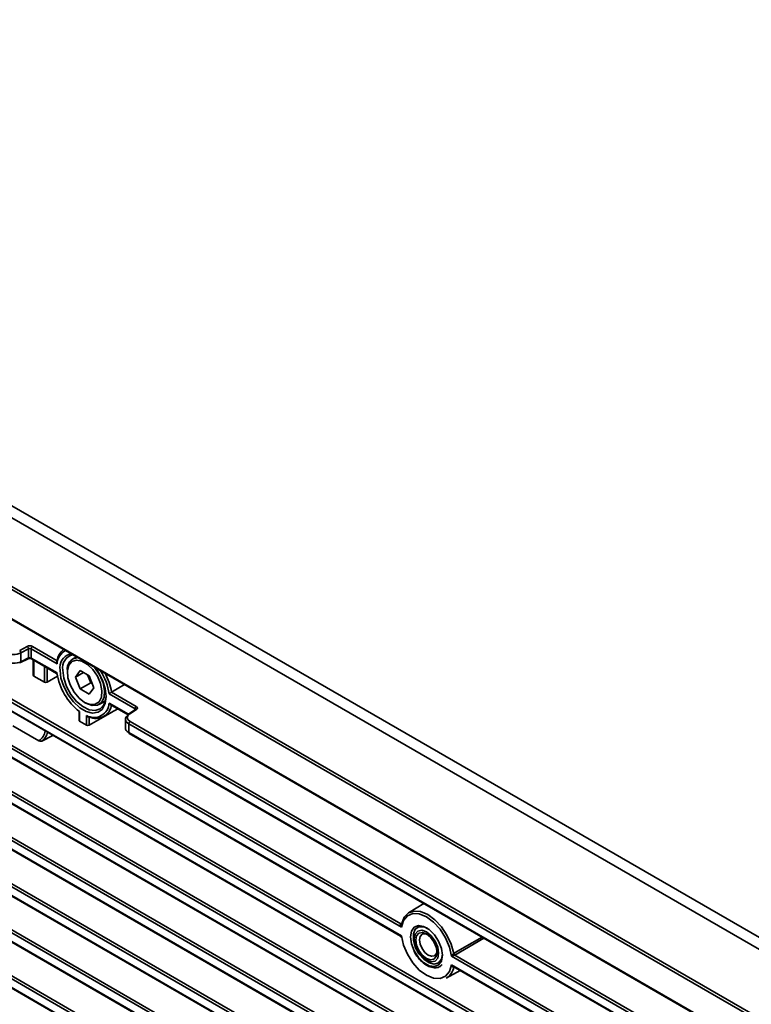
# Model space of a CAD drawing. Header units: millimetres. Extents: x 0 to 1118, y 0 to 864.
# Tile 14 of 250: x 133 to 157, y 198 to 230. Entities that reach past the tile are written whole.
import ezdxf

# ---------------------------------------------------------------- set-up
doc = ezdxf.new("R2010")
doc.units = ezdxf.units.MM

msp = doc.modelspace()

# ---------------------------------------------------------------- linework, layer by layer
at = {"color": 7, "linetype": 'Continuous', "lineweight": 35}
for p, q in [((104.536, 230.449), (188.505, 181.974)), ((188.328, 181.675), (104.359, 230.15)), ((104.292, 227.91), (188.261, 179.435)), ((104.292, 227.807), (188.261, 179.333)), ((104.292, 226.837), (188.261, 178.363)), ((104.305, 226.808), (188.274, 178.334)), ((188.261, 174.057), (104.292, 222.531)), ((104.336, 222.608), (188.305, 174.133)), ((145.446, 200.305), (107.333, 222.307)), ((107.443, 222.345), (145.423, 200.419)), ((107.333, 222.019), (145.446, 200.018)), ((107.393, 221.964), (145.412, 200.016)), ((104.292, 217.651), (188.261, 169.177)), ((104.305, 217.622), (188.274, 169.148)), ((104.336, 216.484), (188.305, 168.009)), ((188.261, 167.933), (104.292, 216.407)), ((104.292, 216.12), (188.261, 167.646)), ((104.305, 216.091), (188.274, 167.617)), ((115.235, 215.927), (188.261, 173.77)), ((115.248, 215.898), (188.274, 173.741)), ((188.261, 166.402), (104.292, 214.876)), ((104.336, 214.952), (188.305, 166.478)), ((104.292, 214.589), (188.261, 166.115)), ((104.305, 214.56), (188.274, 166.086)), ((188.261, 172.526), (115.235, 214.684)), ((115.278, 214.76), (188.305, 172.602)), ((188.261, 169.464), (115.235, 211.622)), ((115.278, 211.698), (188.305, 169.54)), ((132.771, 209.5), (133.02, 209.635)), ((133.192, 209.634), (134.016, 209.159)), ((133.063, 209.558), (132.813, 209.423)), ((132.813, 209.423), (132.813, 209.127)), ((133.063, 209.252), (133.063, 209.558)), ((133.149, 209.558), (133.149, 209.249)), ((134.01, 209.061), (133.149, 209.558)), ((134.431, 209.381), (134.478, 209.39)), ((134.653, 209.289), (134.535, 209.221)), ((132.8, 209.098), (133.049, 209.223)), ((132.813, 209.127), (133.063, 209.252)), ((133.149, 209.249), (134.01, 208.752)), ((133.162, 209.22), (133.997, 208.739)), ((133.221, 209.187), (133.221, 208.674)), ((133.239, 209.176), (133.239, 208.648)), ((133.594, 208.443), (133.594, 208.971)), ((133.594, 208.443), (133.239, 208.648)), ((133.682, 208.92), (133.682, 208.444)), ((134.027, 208.643), (133.682, 208.444)), ((134.353, 208.821), (134.353, 208.769)), ((134.775, 208.832), (134.622, 208.615)), ((134.887, 208.768), (134.622, 208.615)), ((135.081, 208.656), (134.775, 208.832)), ((135.026, 208.687), (135.128, 208.424)), ((135.234, 208.261), (135.081, 208.656)), ((134.622, 208.615), (134.775, 208.22)), ((135.128, 208.424), (134.775, 208.22)), ((135.128, 208.424), (135.183, 208.393)), ((136.25, 208.367), (135.82, 208.117)), ((134.775, 208.22), (135.081, 208.043)), ((135.081, 208.043), (135.234, 208.261)), ((136.601, 207.565), (135.74, 208.062)), ((135.82, 208.117), (136.644, 207.641)), ((134.928, 207.774), (134.972, 207.749)), ((135.409, 207.706), (135.616, 207.824)), ((135.74, 207.753), (136.382, 207.383)), ((135.779, 207.71), (136.377, 207.364)), ((134.741, 207.466), (134.741, 207.173)), ((134.76, 207.472), (134.76, 207.147)), ((134.99, 207.014), (134.99, 207.339)), ((135.848, 207.459), (135.078, 207.015)), ((135.56, 207.301), (136.035, 207.562)), ((136.615, 207.542), (136.39, 207.393)), ((136.649, 207.54), (136.424, 207.392)), ((136.601, 207.533), (136.601, 207.565)), ((132.545, 206.998), (133.403, 206.503)), ((134.99, 207.014), (134.76, 207.147)), ((135.078, 207.294), (135.078, 207.015)), ((136.282, 207.217), (136.282, 206.927)), ((156.162, 195.65), (136.392, 207.063)), ((136.392, 207.063), (136.392, 206.775)), ((136.435, 207.139), (156.206, 195.726)), ((133.868, 206.68), (133.511, 206.491)), ((136.392, 206.775), (156.162, 195.362)), ((136.405, 206.747), (156.175, 195.334)), ((130.614, 205.518), (188.261, 172.239)), ((130.627, 205.489), (188.274, 172.21)), ((130.482, 204.063), (188.261, 170.708)), ((188.261, 170.995), (130.614, 204.274)), ((130.658, 204.35), (188.305, 171.071)), ((130.495, 204.034), (188.274, 170.679)), ((146.196, 201.094), (145.687, 200.786)), ((145.423, 200.419), (145.464, 200.445)), ((145.87, 200.007), (145.87, 199.916)), ((148.185, 199.946), (147.217, 199.384)), ((146.277, 199.212), (146.355, 199.167)), ((185.22, 177.344), (147.108, 199.346)), ((147.217, 199.384), (185.198, 177.458)), ((146.938, 198.619), (147.396, 198.87)), ((147.108, 199.058), (185.22, 177.056)), ((147.168, 199.003), (185.187, 177.054)), ((147.193, 198.988), (147.183, 198.982))]:
    msp.add_line(p, q, dxfattribs=at)
at = {"color": 7, "linetype": 'Continuous', "lineweight": 35, "flags": 128}
for points in [[(134.928, 207.774), (135.114, 207.703), (135.281, 207.711), (135.409, 207.797), (135.485, 207.953), (135.5, 208.162), (135.454, 208.401), (135.351, 208.643), (135.201, 208.863), (135.022, 209.038), (134.833, 209.147), (134.654, 209.179), (134.505, 209.131), (134.402, 209.008), (134.355, 208.823), (134.371, 208.596), (134.447, 208.353), (134.575, 208.118), (134.741, 207.918), (134.928, 207.774)], [(135.504, 207.544), (135.375, 207.452), (135.192, 207.422), (134.983, 207.471), (134.766, 207.597), (134.557, 207.788), (134.375, 208.029), (134.232, 208.301), (134.142, 208.582), (134.111, 208.848)], [(134.199, 208.848), (134.231, 208.584), (134.324, 208.307), (134.47, 208.042), (134.655, 207.81), (134.864, 207.635), (135.078, 207.53), (135.278, 207.505), (135.446, 207.563), (135.567, 207.697), (135.63, 207.898), (135.638, 208.007)], [(135.244, 208.948), (135.266, 208.922), (135.427, 208.684), (135.539, 208.423), (135.589, 208.166), (135.572, 207.942), (135.49, 207.774), (135.352, 207.68), (135.173, 207.672), (134.972, 207.749)], [(135.271, 208.932), (135.375, 208.785), (135.517, 208.513), (135.608, 208.233), (135.639, 207.966), (135.608, 207.736), (135.517, 207.559), (135.504, 207.544)], [(145.458, 200.431), (145.541, 200.64), (145.681, 200.782), (145.866, 200.846), (146.085, 200.827), (146.32, 200.728), (146.556, 200.555), (146.774, 200.321), (146.96, 200.043), (147.1, 199.74), (147.183, 199.435)], [(147.108, 199.346), (147.04, 199.649), (146.91, 199.954), (146.73, 200.238), (146.513, 200.477), (146.277, 200.652), (146.041, 200.749), (145.824, 200.761), (145.644, 200.685), (145.514, 200.529), (145.446, 200.305)], [(146.806, 199.376), (146.775, 199.185), (146.683, 199.054), (146.542, 198.999), (146.369, 199.026), (146.185, 199.132), (146.012, 199.305), (145.871, 199.523), (145.779, 199.76), (145.747, 199.987), (145.779, 200.178), (145.871, 200.309), (146.012, 200.364), (146.185, 200.337), (146.369, 200.231), (146.542, 200.058), (146.683, 199.84), (146.775, 199.603), (146.806, 199.376)], [(146.308, 200.274), (146.187, 200.322), (146.028, 200.323), (145.908, 200.24), (145.843, 200.085), (145.843, 199.879), (145.908, 199.65), (146.028, 199.428), (146.187, 199.244), (146.365, 199.123), (146.537, 199.08), (146.679, 199.122), (146.773, 199.243), (146.806, 199.412)], [(145.99, 200.18), (145.901, 200.078), (145.87, 199.917), (145.901, 199.719), (145.989, 199.516), (146.121, 199.338), (146.277, 199.212), (146.432, 199.158), (146.564, 199.184), (146.652, 199.285), (146.683, 199.447), (146.653, 199.644), (146.565, 199.847), (146.433, 200.025), (146.277, 200.151), (146.121, 200.205), (145.99, 200.18)], [(146.027, 200.115), (145.95, 200.027), (145.923, 199.886), (145.95, 199.714), (146.027, 199.537), (146.141, 199.383), (146.277, 199.273), (146.412, 199.226), (146.527, 199.249), (146.603, 199.337), (146.63, 199.477), (146.604, 199.649), (146.527, 199.826), (146.412, 199.981), (146.277, 200.09), (146.142, 200.137), (146.027, 200.115)], [(145.446, 200.018), (145.514, 199.715), (145.644, 199.409), (145.824, 199.125), (146.041, 198.886), (146.277, 198.711), (146.513, 198.614), (146.73, 198.603), (146.91, 198.678), (147.04, 198.834), (147.108, 199.058)], [(146.133, 200.075), (146.069, 200.002), (146.047, 199.886), (146.069, 199.744), (146.132, 199.598), (146.227, 199.471), (146.339, 199.381), (146.45, 199.342), (146.545, 199.36), (146.608, 199.433), (146.629, 199.516)], [(146.309, 200.069), (146.227, 200.093), (146.133, 200.075)], [(147.183, 199.435), (147.255, 199.477), (147.541, 199.643), (148.124, 199.982)], [(147.183, 198.982), (147.185, 198.988), (147.187, 198.991)]]:
    msp.add_lwpolyline(points, dxfattribs=at)
at = {"color": 7, "linetype": 'Continuous', "lineweight": 35}
for centre, radius, start, end in [((132.961, 209.552), 0.102, 3.2924, 54.3581), ((133.245, 209.554), 0.0963, 123.2297, 177.3477), ((132.711, 209.417), 0.102, 3.2924, 54.3581), ((134.541, 209.027), 0.532, 117.9508, 176.3649), ((134.586, 209.082), 0.575, 128.3137, 172.3694), ((134.586, 208.926), 0.481, 108.7106, 189.2923), ((134.636, 208.925), 0.444, 103.0604, 189.9765), ((132.789, 209.125), 0.0293, 231.4526, 291.0826), ((132.784, 209.123), 0.0298, 301.8702, 7.2151), ((133.032, 209.249), 0.0308, 302.9787, 6.1065), ((133.18, 209.246), 0.0309, 173.763, 234.9248), ((134.73, 208.882), 0.382, 94.5395, 189.2394), ((135.967, 209.039), 1.979, 188.3313, 232.3756), ((133.808, 207.781), 1.953, 8.2896, 32.3047), ((133.835, 207.782), 2.013, 9.5676, 28.3534), ((135.238, 207.775), 0.502, 240.4154, 357.4752), ((135.306, 207.758), 0.517, 243.7567, 354.2218), ((136.409, 207.368), 0.0314, 127.931, 185.8542), ((136.406, 207.365), 0.0321, 55.624, 119.2027), ((136.697, 207.561), 0.0963, 123.2297, 177.3477), ((136.63, 207.514), 0.0321, 55.624, 119.2027), ((136.488, 207.059), 0.0963, 123.2297, 177.3477), ((133.207, 206.861), 0.408, 298.7885, 355.2133), ((133.276, 206.842), 0.422, 303.8558, 351.6926), ((136.421, 206.772), 0.03, 172.814, 235.8738), ((145.438, 200.44), 0.0256, 235.1236, 295.1584), ((147.262, 199.451), 0.0807, 191.0635, 236.3559), ((146.683, 199.055), 0.505, 300.3051, 351.7316)]:
    msp.add_arc(centre, radius, start, end, dxfattribs=at)
for centre, major_axis, ratio, start_param, end_param in [((133.104, 209.581), (0.125, 0.002), 0.587275, 0.776363, 2.294799), ((132.562, 209.584), (0.375, 0.005), 0.585623, 3.919505, 5.437941), ((133.105, 209.531), (0.0625, 0.002), 0.597067, 0.766692, 2.285129), ((132.562, 209.288), (0.375, -0.005), 0.56883, 3.934054, 5.45249), ((133.105, 209.225), (0.0625, -0.0018), 0.556803, 0.801667, 2.320104), ((133.283, 208.675), (0.0625, 0.001), 0.587275, 3.132557, 3.917956), ((133.638, 208.47), (0.0625, 0.001), 0.587275, 3.917956, 5.471299), ((136.657, 207.221), (0.375, 0.005), 0.585623, 2.401068, 3.919505), ((136.656, 207.271), (0.312, 0.005), 0.587275, 2.399519, 3.917956), ((136.556, 207.538), (0.0625, 0.002), 0.597067, 6.259614, 7.049877), ((136.556, 207.589), (0.125, 0.002), 0.587275, 5.541112, 7.059548), ((134.804, 207.174), (0.0625, 0.001), 0.587275, 3.132557, 3.917956), ((135.034, 207.041), (0.0625, 0.001), 0.587275, 3.917956, 5.471299), ((136.657, 206.924), (0.375, -0.005), 0.56883, 3.148655, 3.934054)]:
    msp.add_ellipse(centre, major_axis=major_axis, ratio=ratio, start_param=start_param, end_param=end_param, dxfattribs=at)
for points, knots in [([(133.049, 209.223), (133.054, 209.225), (133.064, 209.229), (133.086, 209.233), (133.111, 209.234), (133.135, 209.231), (133.152, 209.225), (133.159, 209.222), (133.162, 209.22)], [0, 0, 0, 0, 0.168548, 0.340702, 0.528526, 0.723423, 0.892548, 1, 1, 1, 1]), ([(134.01, 209.061), (134.01, 209.061), (134.006, 209.068), (133.999, 209.085), (133.995, 209.11), (133.997, 209.133), (134.005, 209.149), (134.012, 209.155), (134.016, 209.159)], [0, 0, 0, 0, 0.007088, 0.20882, 0.476997, 0.68566, 0.842539, 1, 1, 1, 1]), ([(135.82, 208.117), (135.816, 208.114), (135.807, 208.109), (135.79, 208.098), (135.771, 208.085), (135.753, 208.072), (135.744, 208.065), (135.74, 208.062), (135.74, 208.062)], [0, 0, 0, 0, 0.157461, 0.31434, 0.523003, 0.79118, 0.992912, 1, 1, 1, 1]), ([(135.74, 207.753), (135.74, 207.753), (135.744, 207.746), (135.753, 207.731), (135.767, 207.716), (135.777, 207.711), (135.779, 207.71)], [0, 0, 0, 0, 0.012975, 0.382274, 0.873208, 1, 1, 1, 1]), ([(134.99, 207.339), (134.99, 207.338), (134.994, 207.332), (135.006, 207.317), (135.025, 207.3), (135.046, 207.291), (135.064, 207.289), (135.073, 207.293), (135.078, 207.294)], [0, 0, 0, 0, 0.007039, 0.211653, 0.481077, 0.688977, 0.844192, 1, 1, 1, 1]), ([(136.621, 207.547), (136.621, 207.547), (136.621, 207.548), (136.62, 207.545), (136.616, 207.543), (136.615, 207.542)], [0, 0, 0, 0, 0.009612, 0.707508, 1, 1, 1, 1]), ([(133.511, 206.491), (133.506, 206.489), (133.497, 206.485), (133.477, 206.483), (133.451, 206.485), (133.425, 206.492), (133.41, 206.5), (133.403, 206.503)], [0, 0, 0, 0, 0.144131, 0.287485, 0.494767, 0.786831, 1, 1, 1, 1]), ([(145.446, 200.305), (145.445, 200.305), (145.437, 200.317), (145.426, 200.334), (145.415, 200.361), (145.409, 200.382), (145.41, 200.4), (145.415, 200.411), (145.419, 200.417), (145.423, 200.419), (145.423, 200.419)], [0, 0, 0, 0, 0.007743, 0.321108, 0.440438, 0.66679, 0.830979, 0.883394, 0.980739, 1, 1, 1, 1]), ([(145.438, 200.395), (145.438, 200.395), (145.434, 200.385), (145.435, 200.368), (145.437, 200.339), (145.441, 200.319), (145.446, 200.306), (145.446, 200.305)], [0, 0, 0, 0, 0.006084, 0.341921, 0.519393, 0.988347, 1, 1, 1, 1]), ([(145.458, 200.431), (145.457, 200.431), (145.453, 200.428), (145.449, 200.423), (145.442, 200.411), (145.439, 200.402), (145.438, 200.395)], [0, 0, 0, 0, 0.05894, 0.362487, 0.515607, 1, 1, 1, 1]), ([(145.412, 200.017), (145.414, 200.016), (145.416, 200.015), (145.426, 200.015), (145.437, 200.016), (145.445, 200.018), (145.446, 200.018)], [0, 0, 0, 0, 0.260303, 0.460714, 0.986996, 1, 1, 1, 1]), ([(145.412, 200.016), (145.416, 200.013), (145.426, 200.006), (145.433, 199.993), (145.434, 199.984), (145.435, 199.982)], [0, 0, 0, 0, 0.398546, 0.825709, 1, 1, 1, 1]), ([(145.446, 200.018), (145.446, 200.017), (145.441, 200.009), (145.437, 199.998), (145.435, 199.987), (145.436, 199.984), (145.436, 199.982)], [0, 0, 0, 0, 0.014446, 0.595814, 0.815829, 1, 1, 1, 1]), ([(145.436, 199.982), (145.436, 199.98), (145.437, 199.975), (145.442, 199.974), (145.446, 199.973), (145.448, 199.974), (145.448, 199.974)], [0, 0, 0, 0, 0.3646171, 0.8402132, 0.9868079, 1, 1, 1, 1]), ([(145.87, 199.509), (145.878, 199.491), (145.92, 199.397), (146.038, 199.245), (146.211, 199.081), (146.402, 198.977), (146.579, 198.951), (146.72, 198.984), (146.774, 199.047), (146.794, 199.07)], [0, 0, 0, 0, 0.040886, 0.216317, 0.39239, 0.569896, 0.749063, 0.905703, 1, 1, 1, 1]), ([(147.108, 199.346), (147.108, 199.346), (147.112, 199.354), (147.12, 199.367), (147.134, 199.387), (147.147, 199.404), (147.161, 199.419), (147.172, 199.428), (147.178, 199.432), (147.182, 199.435), (147.183, 199.435)], [0, 0, 0, 0, 0.007812, 0.322179, 0.441149, 0.66628, 0.830034, 0.880509, 0.980571, 1, 1, 1, 1]), ([(147.217, 199.384), (147.217, 199.383), (147.213, 199.381), (147.206, 199.378), (147.193, 199.371), (147.174, 199.364), (147.154, 199.357), (147.131, 199.35), (147.117, 199.347), (147.108, 199.346), (147.108, 199.346)], [0, 0, 0, 0, 0.019261, 0.116606, 0.169021, 0.33321, 0.559562, 0.678892, 0.992257, 1, 1, 1, 1]), ([(147.183, 198.982), (147.182, 198.982), (147.178, 198.98), (147.172, 198.979), (147.161, 198.98), (147.147, 198.988), (147.134, 199.003), (147.12, 199.026), (147.112, 199.044), (147.108, 199.058), (147.108, 199.058)], [0, 0, 0, 0, 0.019429, 0.119491, 0.169966, 0.33372, 0.558851, 0.677821, 0.992188, 1, 1, 1, 1]), ([(147.108, 199.058), (147.108, 199.058), (147.117, 199.046), (147.131, 199.031), (147.151, 199.013), (147.162, 199.007), (147.168, 199.003)], [0, 0, 0, 0, 0.013082, 0.542524, 0.744137, 1, 1, 1, 1])]:
    msp.add_open_spline(points, degree=3, knots=knots, dxfattribs=at)

doc.saveas('drawing.dxf')
